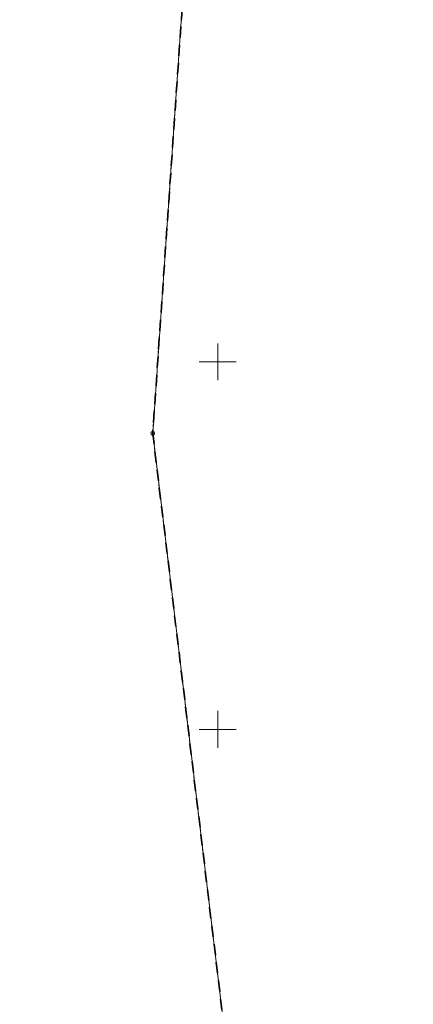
# Model space of a CAD drawing. Extents: x 6411274 to 6413600, y 5890750 to 5892331.
# Tile 19 of 22: x 6413123 to 6413177, y 5891313 to 5891447. Entities that reach past the tile are written whole.
import ezdxf

# ---------------------------------------------------------------- set-up
doc = ezdxf.new("R2010")
doc.units = 0
doc.linetypes.add('PRZER1-1', pattern=[1, 0.5, -0.5])
doc.linetypes.add('PRZER3-2', pattern=[2.5, 1.5, -1])
doc.layers.get('0').update_dxf_attribs({"linetype": 'CONTINUOUS'})
for name, color, linetype, lineweight in [('GEPPGO', 7, 'CONTINUOUS', 18), ('GESDZI', 7, 'CONTINUOUS', 18), ('GESJOB', 7, 'CONTINUOUS', 35), ('GSSTRZ', 7, 'CONTINUOUS', 18)]:
    doc.layers.add(name, color=color, linetype=linetype, lineweight=lineweight)
doc.layers.add('GESUZY', color=7, linetype='CONTINUOUS', lineweight=18, true_color=0x008000)
doc.layers.add('Ramka sekcyjna', color=7, linetype='CONTINUOUS', lineweight=18, true_color=0xa5007c)

# ---------------------------------------------------------------- blocks, each defined once
blk = doc.blocks.new('GEPPGO1_1')
at = {"color": 0}
blk.add_lwpolyline([(0, 0.25), (0.077254, 0.237764), (0.146946, 0.202254), (0.202254, 0.146946), (0.237764, 0.077254), (0.25, 0), (0.237764, -0.077254), (0.202254, -0.146946), (0.146946, -0.202254), (0.077254, -0.237764), (0, -0.25), (-0.077254, -0.237764), (-0.146946, -0.202254), (-0.202254, -0.146946), (-0.237764, -0.077254), (-0.25, 0), (-0.237764, 0.077254), (-0.202254, 0.146946), (-0.146946, 0.202254), (-0.077254, 0.237764)], close=True, dxfattribs=at)

msp = doc.modelspace()

# ---------------------------------------------------------------- linework, layer by layer
at = {"layer": 'GESDZI', "color": 7, "linetype": 'Continuous', "lineweight": 18, "elevation": 10.22}
msp.add_lwpolyline([(6413145.68, 5891455.6), (6413141.17, 5891390.29), (6413157.95, 5891250.25), (6413166.66, 5891177.74), (6413169.9, 5891150.72), (6413176.58, 5891095.56), (6413148.24, 5891079.32), (6413146.99, 5891089.14), (6413141.19, 5891137.48), (6413140.03, 5891147.15), (6413128.17, 5891246.71), (6413116.37, 5891344.95), (6413111.7, 5891383.81), (6413103.43, 5891408.84), (6413090.49, 5891448.01), (6413081.99, 5891445.41), (6413081.41, 5891447.23)], dxfattribs=at)
at = {"layer": 'GESJOB', "color": 7, "linetype": 'PRZER3-2', "lineweight": 35, "elevation": 10.22}
msp.add_lwpolyline([(6413098.2, 5891748.24), (6413109.98, 5891650.66), (6413123.41, 5891537.93), (6413142.81, 5891481.56), (6413145.17, 5891473.71), (6413146.18, 5891465.84), (6413145.68, 5891455.6), (6413141.17, 5891390.29), (6413157.95, 5891250.25), (6413166.66, 5891177.74), (6413169.9, 5891150.72), (6413176.58, 5891095.56), (6413148.24, 5891079.32), (6413116.44, 5891060.81)], dxfattribs=at)
at = {"layer": 'GESUZY', "color": 96, "linetype": 'PRZER1-1', "lineweight": 18, "true_color": 0x008000, "elevation": 10.08}
msp.add_lwpolyline([(6413145.68, 5891455.6), (6413141.17, 5891390.29), (6413157.95, 5891250.25), (6413166.66, 5891177.74), (6413169.9, 5891150.72), (6413176.58, 5891095.56), (6413148.24, 5891079.32), (6413146.99, 5891089.14), (6413141.19, 5891137.48), (6413140.03, 5891147.15), (6413128.17, 5891246.71), (6413116.37, 5891344.95), (6413111.7, 5891383.81), (6413103.43, 5891408.84), (6413090.49, 5891448.01), (6413081.99, 5891445.41), (6413081.41, 5891447.23)], dxfattribs=at)
at = {"layer": 'GSSTRZ', "color": 7, "linetype": 'Continuous', "lineweight": 18, "elevation": 10.34}
msp.add_lwpolyline([(6413145.68, 5891455.6), (6413141.17, 5891390.29), (6413157.95, 5891250.25), (6413166.66, 5891177.74), (6413169.9, 5891150.72), (6413176.58, 5891095.56), (6413148.24, 5891079.32), (6413146.99, 5891089.14), (6413141.19, 5891137.48), (6413140.03, 5891147.15), (6413128.17, 5891246.71), (6413116.37, 5891344.95), (6413111.7, 5891383.81), (6413103.43, 5891408.84), (6413090.49, 5891448.01), (6413081.99, 5891445.41), (6413081.41, 5891447.23)], dxfattribs=at)
at = {"layer": 'Ramka sekcyjna', "color": 224, "linetype": 'Continuous', "lineweight": 18, "true_color": 0xa5007c, "elevation": 100, "flags": 128}
for points in [[(6413150, 5891397.5), (6413150, 5891402.5)], [(6413152.5, 5891400), (6413147.5, 5891400)], [(6413150, 5891347.5), (6413150, 5891352.5)], [(6413152.5, 5891350), (6413147.5, 5891350)]]:
    msp.add_lwpolyline(points, dxfattribs=at)

# ---------------------------------------------------------------- block references
at = {"layer": 'GEPPGO', "color": 7, "linetype": 'Continuous', "lineweight": 18}
msp.add_blockref('GEPPGO1_1', (6413141.17, 5891390.29, 10.24), dxfattribs=at)

doc.saveas('drawing.dxf')
